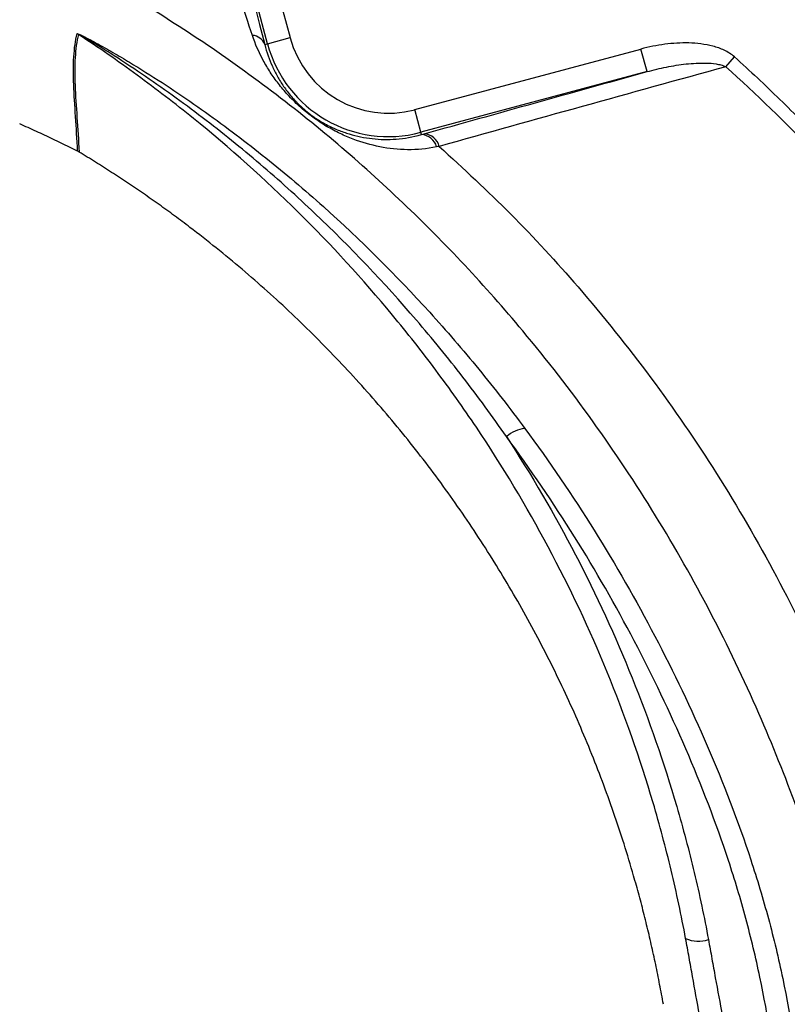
# Model space of a CAD drawing. Header units: millimetres. Extents: x 665 to 1372, y 953 to 2315.
# Tile 13 of 17: x 1037 to 1136, y 1995 to 2122. Entities that reach past the tile are written whole.
import ezdxf

# ---------------------------------------------------------------- set-up
doc = ezdxf.new("R2010")
doc.units = ezdxf.units.MM

msp = doc.modelspace()

# ---------------------------------------------------------------- linework, layer by layer
at = {"color": 7, "linetype": 'Continuous', "lineweight": 25}
for p, q in [((1063.56, 2150.48), (1071.92, 2119.32)), ((1069.02, 2118.54), (1060.67, 2149.71)), ((1068.66, 2118.44), (1069.02, 2118.54)), ((1069.02, 2118.54), (1071.92, 2119.32)), ((1087.9, 2110.09), (1116.9, 2117.86)), ((1117.68, 2114.96), (1116.9, 2117.86)), ((1127.77, 2115.59), (1128.89, 2116.84)), ((1117.68, 2114.96), (1088.68, 2107.19)), ((1088.68, 2107.19), (1087.9, 2110.09)), ((1088.76, 2106.9), (1088.68, 2107.19))]:
    msp.add_line(p, q, dxfattribs=at)
for radius in [258.01, 217.51, 211.5, 210.5]:
    msp.add_circle((994.77, 1967.24), radius, dxfattribs=at)
for centre, radius, start, end in [((1043.19, 2117.16), 3.02, 58.2193, 61.8524), ((1066.92, 2117.73), 1.89, 22.1491, 85.0581), ((1084.52, 2122.69), 16.05, 195, 285), ((1084.52, 2122.69), 13.05, 195, 285), ((1088.97, 2104.86), 2.14, 14.3222, 85.7784), ((1088.64, 2104.77), 2.13, 15.1584, 86.8874), ((1102.43, 2065.13), 4.13, 95.7511, 132.2187), ((1124.29, 2007.53), 4, 245.4422, 288.4012)]:
    msp.add_arc(centre, radius, start, end, dxfattribs=at)
for points, knots in [([(869.53, 1695.86), (861.05, 1699.21), (852.8, 1702.93), (836.71, 1711.08), (828.88, 1715.51), (813.64, 1725.08), (806.23, 1730.21), (795.45, 1738.45), (791.9, 1741.28), (786.67, 1745.67), (784.94, 1747.16), (781.52, 1750.16), (779.83, 1751.68), (771.46, 1759.36), (765.07, 1765.75), (752.88, 1779.03), (747.08, 1785.93), (736.07, 1800.21), (730.86, 1807.61), (724.73, 1817.17), (723.52, 1819.1), (721.15, 1822.99), (719.98, 1824.95), (716.55, 1830.85), (714.36, 1834.82), (708.05, 1846.83), (704.21, 1854.98), (697.25, 1871.57), (694.12, 1880.01), (688.59, 1897.16), (686.18, 1905.88), (683.64, 1916.96), (683.15, 1919.19), (682.23, 1923.65), (681.79, 1925.89), (680.56, 1932.59), (679.83, 1937.06), (677.95, 1950.49), (677.09, 1959.45), (676.13, 1977.41), (676.04, 1986.41), (676.62, 2004.43), (677.31, 2013.46), (678.66, 2024.76), (678.96, 2027.02), (679.6, 2031.53), (679.94, 2033.78), (681.04, 2040.5), (681.88, 2044.94), (683.76, 2053.77), (684.81, 2058.16), (687.07, 2066.87), (688.3, 2071.19), (692.23, 2084.09), (695.21, 2092.58), (701.87, 2109.35), (705.55, 2117.62), (710.59, 2127.82), (711.62, 2129.85), (713.72, 2133.88), (714.79, 2135.89), (718.05, 2141.85), (720.3, 2145.77), (727.27, 2157.37), (732.22, 2164.89), (742.7, 2179.51), (748.23, 2186.61), (759.9, 2200.37), (766.03, 2207.04), (778.9, 2219.93), (785.56, 2226.07), (799.29, 2237.75), (806.37, 2243.29), (820.96, 2253.79), (828.45, 2258.74), (843.88, 2268.04), (851.8, 2272.39), (861.98, 2277.45), (864.03, 2278.44), (868.15, 2280.39), (870.21, 2281.33), (876.42, 2284.11), (880.59, 2285.87), (893.17, 2290.89), (901.66, 2293.87), (918.84, 2299.15), (927.52, 2301.45), (945.09, 2305.4), (953.97, 2307.04), (965.19, 2308.67), (967.44, 2308.98), (971.95, 2309.55), (974.21, 2309.81), (980.98, 2310.52), (985.5, 2310.91), (999.02, 2311.82), (1008.02, 2312.07), (1025.99, 2311.89), (1034.96, 2311.46), (1052.87, 2309.9), (1061.81, 2308.78), (1075.2, 2306.57), (1079.66, 2305.75), (1086.34, 2304.38), (1088.57, 2303.9), (1093, 2302.9), (1095.2, 2302.38), (1106.2, 2299.68), (1114.86, 2297.19), (1131.94, 2291.57), (1140.35, 2288.44), (1156.93, 2281.54), (1165.09, 2277.77), (1177.13, 2271.63), (1181.12, 2269.51), (1187.04, 2266.19), (1189.01, 2265.07), (1192.93, 2262.77), (1194.88, 2261.61), (1204.58, 2255.67), (1212.11, 2250.66), (1226.71, 2240.1), (1233.78, 2234.56), (1244.05, 2225.86), (1247.42, 2222.9), (1254.02, 2216.81), (1257.25, 2213.69), (1266.8, 2204.17), (1272.95, 2197.57), (1280.36, 2189), (1281.83, 2187.27), (1284.74, 2183.78), (1286.18, 2182.02), (1290.45, 2176.7), (1293.21, 2173.12), (1301.31, 2162.24), (1306.41, 2154.82), (1316.06, 2139.65), (1320.6, 2131.9), (1329.11, 2116.07), (1333.08, 2107.99), (1338.61, 2095.61), (1340.39, 2091.45), (1343.78, 2083.03), (1345.41, 2078.78), (1350.04, 2065.96), (1352.8, 2057.32), (1356.47, 2044.22), (1357.62, 2039.83), (1359.74, 2031.01), (1360.72, 2026.57), (1363.42, 2013.2), (1364.89, 2004.24), (1367.17, 1986.25), (1367.98, 1977.21), (1368.69, 1963.6), (1368.84, 1959.05), (1368.98, 1949.96), (1368.96, 1945.43), (1368.66, 1931.82), (1368.13, 1922.77), (1366.83, 1909.22), (1366.31, 1904.7), (1365.11, 1895.68), (1364.43, 1891.19), (1362.9, 1882.22), (1362.05, 1877.75), (1360.17, 1868.85), (1359.13, 1864.42), (1355.78, 1851.2), (1353.23, 1842.49), (1347.53, 1825.27), (1344.38, 1816.76), (1339.2, 1804.14), (1337.39, 1799.96), (1333.64, 1791.68), (1331.69, 1787.58), (1327.65, 1779.43), (1325.55, 1775.39), (1321.23, 1767.4), (1319, 1763.44), (1312.1, 1751.7), (1307.23, 1744.03), (1299.52, 1732.78), (1296.88, 1729.07), (1291.48, 1721.76), (1288.71, 1718.15), (1280.22, 1707.47), (1274.32, 1700.55), (1268.17, 1693.84)], [0, 0, 0, 0, 0.015625, 0.015625, 0.03125, 0.03125, 0.046875, 0.046875, 0.054687, 0.054687, 0.058594, 0.058594, 0.0625, 0.0625, 0.078125, 0.078125, 0.09375, 0.09375, 0.109375, 0.109375, 0.113281, 0.113281, 0.117188, 0.117188, 0.125, 0.125, 0.140625, 0.140625, 0.15625, 0.15625, 0.171875, 0.171875, 0.175781, 0.175781, 0.179687, 0.179687, 0.1875, 0.1875, 0.203125, 0.203125, 0.21875, 0.21875, 0.234375, 0.234375, 0.238281, 0.238281, 0.242187, 0.242187, 0.25, 0.25, 0.257812, 0.257812, 0.265625, 0.265625, 0.28125, 0.28125, 0.296875, 0.296875, 0.300781, 0.300781, 0.304687, 0.304687, 0.3125, 0.3125, 0.328125, 0.328125, 0.34375, 0.34375, 0.359375, 0.359375, 0.375, 0.375, 0.390625, 0.390625, 0.40625, 0.40625, 0.421875, 0.421875, 0.425781, 0.425781, 0.429687, 0.429687, 0.4375, 0.4375, 0.453125, 0.453125, 0.46875, 0.46875, 0.484375, 0.484375, 0.488281, 0.488281, 0.492187, 0.492187, 0.5, 0.5, 0.515625, 0.515625, 0.53125, 0.53125, 0.546875, 0.546875, 0.554688, 0.554688, 0.558594, 0.558594, 0.5625, 0.5625, 0.578125, 0.578125, 0.59375, 0.59375, 0.609375, 0.609375, 0.617188, 0.617188, 0.621094, 0.621094, 0.625, 0.625, 0.640625, 0.640625, 0.65625, 0.65625, 0.664063, 0.664063, 0.671875, 0.671875, 0.6875, 0.6875, 0.691406, 0.691406, 0.695313, 0.695313, 0.703125, 0.703125, 0.71875, 0.71875, 0.734375, 0.734375, 0.75, 0.75, 0.757813, 0.757813, 0.765625, 0.765625, 0.78125, 0.78125, 0.789063, 0.789063, 0.796875, 0.796875, 0.8125, 0.8125, 0.828125, 0.828125, 0.835938, 0.835938, 0.84375, 0.84375, 0.859375, 0.859375, 0.867188, 0.867188, 0.875, 0.875, 0.882813, 0.882813, 0.890625, 0.890625, 0.90625, 0.90625, 0.921875, 0.921875, 0.929688, 0.929688, 0.9375, 0.9375, 0.945313, 0.945313, 0.953125, 0.953125, 0.96875, 0.96875, 0.976563, 0.976563, 0.984375, 0.984375, 1, 1, 1, 1]), ([(1044.67, 2104.77), (1044.6, 2106.29), (1044.5, 2107.78), (1044.32, 2110.62), (1044.23, 2111.99), (1044.13, 2114.55), (1044.12, 2115.75), (1044.26, 2117.95), (1044.39, 2118.94), (1044.61, 2119.83)], [0, 0, 0, 0, 0.25, 0.25, 0.5, 0.5, 0.75, 0.75, 1, 1, 1, 1]), ([(1044.78, 2119.73), (1044.56, 2118.85), (1044.42, 2117.85), (1044.29, 2115.66), (1044.29, 2114.46), (1044.45, 2110.61), (1044.72, 2107.71), (1044.87, 2104.66)], [0, 0, 0, 0, 0.25, 0.25, 0.5, 0.5, 1, 1, 1, 1]), ([(1044.61, 2119.83), (1044.61, 2119.83), (1044.63, 2119.84), (1044.66, 2119.83), (1044.69, 2119.82), (1044.79, 2119.79), (1044.87, 2119.75), (1045.11, 2119.65), (1045.29, 2119.56), (1045.64, 2119.38), (1045.82, 2119.29), (1046.17, 2119.11), (1046.35, 2119.01), (1046.89, 2118.72), (1047.25, 2118.53), (1047.97, 2118.13), (1048.32, 2117.93), (1049.39, 2117.32), (1050.1, 2116.9), (1051.51, 2116.06), (1052.21, 2115.63), (1054.3, 2114.33), (1055.67, 2113.45), (1058.39, 2111.63), (1059.74, 2110.7), (1063.72, 2107.87), (1066.3, 2105.92), (1071.33, 2101.88), (1073.79, 2099.81), (1080.96, 2093.39), (1085.5, 2088.87), (1090.89, 2082.94), (1091.95, 2081.74), (1094.05, 2079.3), (1095.08, 2078.07), (1098.14, 2074.35), (1100.11, 2071.82), (1102.01, 2069.24)], [0, 0, 0, 0, 0.001953, 0.001953, 0.003906, 0.003906, 0.007812, 0.007812, 0.015625, 0.015625, 0.023437, 0.023437, 0.03125, 0.03125, 0.046875, 0.046875, 0.0625, 0.0625, 0.09375, 0.09375, 0.125, 0.125, 0.1875, 0.1875, 0.25, 0.25, 0.375, 0.375, 0.5, 0.5, 0.75, 0.75, 0.8125, 0.8125, 0.875, 0.875, 1, 1, 1, 1]), ([(1099.65, 2068.19), (1097.86, 2070.77), (1096, 2073.31), (1093.11, 2077.05), (1092.13, 2078.29), (1090.13, 2080.73), (1089.13, 2081.94), (1084, 2087.91), (1079.67, 2092.46), (1072.82, 2098.95), (1070.48, 2101.06), (1065.66, 2105.15), (1063.2, 2107.15), (1059.39, 2110.04), (1058.11, 2111), (1055.51, 2112.87), (1054.2, 2113.78), (1051.54, 2115.58), (1050.2, 2116.46), (1048.16, 2117.75), (1047.48, 2118.18), (1046.44, 2118.8), (1046.1, 2119.01), (1045.57, 2119.31), (1045.4, 2119.41), (1045.14, 2119.56), (1045.05, 2119.61), (1044.92, 2119.67), (1044.88, 2119.7), (1044.83, 2119.72), (1044.81, 2119.73), (1044.78, 2119.74), (1044.78, 2119.74), (1044.78, 2119.73)], [0, 0, 0, 0, 0.125, 0.125, 0.1875, 0.1875, 0.25, 0.25, 0.5, 0.5, 0.625, 0.625, 0.75, 0.75, 0.8125, 0.8125, 0.875, 0.875, 0.9375, 0.9375, 0.96875, 0.96875, 0.984375, 0.984375, 0.992188, 0.992188, 0.996094, 0.996094, 0.998047, 0.998047, 0.999023, 0.999023, 1, 1, 1, 1]), ([(1122.63, 2003.9), (1122.08, 2006.83), (1121.46, 2009.74), (1120.42, 2014.09), (1120.05, 2015.54), (1119.28, 2018.42), (1118.88, 2019.85), (1116.77, 2026.97), (1114.81, 2032.55), (1110.33, 2043.47), (1107.81, 2048.82), (1102.22, 2059.28), (1099.15, 2064.39), (1094.96, 2070.64), (1094.1, 2071.87), (1092.37, 2074.32), (1091.48, 2075.53), (1088.79, 2079.13), (1086.94, 2081.48), (1081.23, 2088.37), (1077.19, 2092.77), (1068.69, 2101.17), (1064.21, 2105.17), (1058.34, 2109.92), (1057.15, 2110.86), (1054.74, 2112.71), (1053.53, 2113.62), (1049.84, 2116.32), (1047.33, 2118.06), (1044.78, 2119.73)], [0, 0, 0, 0, 0.0625, 0.0625, 0.09375, 0.09375, 0.125, 0.125, 0.25, 0.25, 0.375, 0.375, 0.5, 0.5, 0.53125, 0.53125, 0.5625, 0.5625, 0.625, 0.625, 0.75, 0.75, 0.875, 0.875, 0.90625, 0.90625, 0.9375, 0.9375, 1, 1, 1, 1]), ([(1090.7, 2105.32), (1089.43, 2105.06), (1088.2, 2104.95), (1085.78, 2104.97), (1084.6, 2105.1), (1082.25, 2105.56), (1081.12, 2105.88), (1079.44, 2106.52), (1078.88, 2106.76), (1078.04, 2107.17), (1077.76, 2107.31), (1077.19, 2107.62), (1076.9, 2107.78), (1076.31, 2108.12), (1076.02, 2108.31), (1075.43, 2108.7), (1075.13, 2108.91), (1074.68, 2109.24), (1074.53, 2109.35), (1074.23, 2109.58), (1074.09, 2109.69), (1073.65, 2110.05), (1073.37, 2110.29), (1072.83, 2110.78), (1072.58, 2111.02), (1072.09, 2111.5), (1071.86, 2111.74), (1071.42, 2112.22), (1071.21, 2112.47), (1070.8, 2112.95), (1070.61, 2113.19), (1070.05, 2113.91), (1069.7, 2114.39), (1069.06, 2115.38), (1068.76, 2115.88), (1067.93, 2117.42), (1067.45, 2118.49), (1067.08, 2119.61)], [0, 0, 0, 0, 0.125, 0.125, 0.25, 0.25, 0.375, 0.375, 0.4375, 0.4375, 0.46875, 0.46875, 0.5, 0.5, 0.53125, 0.53125, 0.5625, 0.5625, 0.578125, 0.578125, 0.59375, 0.59375, 0.625, 0.625, 0.65625, 0.65625, 0.6875, 0.6875, 0.71875, 0.71875, 0.75, 0.75, 0.8125, 0.8125, 0.875, 0.875, 1, 1, 1, 1]), ([(1068.66, 2118.44), (1068.91, 2117.46), (1069.24, 2116.53), (1069.84, 2115.2), (1070.06, 2114.77), (1070.54, 2113.91), (1070.8, 2113.49), (1071.23, 2112.86), (1071.39, 2112.65), (1071.71, 2112.23), (1071.88, 2112.02), (1072.24, 2111.59), (1072.43, 2111.38), (1072.75, 2111.05), (1072.85, 2110.94), (1073.08, 2110.72), (1073.2, 2110.6), (1073.57, 2110.26), (1073.83, 2110.03), (1074.39, 2109.58), (1074.67, 2109.36), (1075.09, 2109.07), (1075.24, 2108.97), (1075.51, 2108.79), (1075.65, 2108.71), (1076.05, 2108.46), (1076.32, 2108.31), (1077.09, 2107.9), (1077.58, 2107.68), (1078.55, 2107.28), (1079.02, 2107.12), (1079.99, 2106.83), (1080.47, 2106.71), (1081.45, 2106.51), (1081.95, 2106.43), (1083.46, 2106.26), (1084.48, 2106.24), (1086.57, 2106.4), (1087.64, 2106.58), (1088.76, 2106.9)], [0, 0, 0, 0, 0.125, 0.125, 0.1875, 0.1875, 0.25, 0.25, 0.28125, 0.28125, 0.3125, 0.3125, 0.34375, 0.34375, 0.359375, 0.359375, 0.375, 0.375, 0.40625, 0.40625, 0.4375, 0.4375, 0.453125, 0.453125, 0.46875, 0.46875, 0.5, 0.5, 0.5625, 0.5625, 0.625, 0.625, 0.6875, 0.6875, 0.75, 0.75, 0.875, 0.875, 1, 1, 1, 1]), ([(1128.89, 2116.84), (1128.5, 2117.2), (1128.05, 2117.48), (1127.11, 2117.92), (1126.63, 2118.09), (1125.63, 2118.35), (1125.11, 2118.45), (1124.08, 2118.58), (1123.56, 2118.62), (1122, 2118.66), (1120.97, 2118.6), (1118.92, 2118.33), (1117.91, 2118.13), (1116.9, 2117.86)], [0, 0, 0, 0, 0.125, 0.125, 0.25, 0.25, 0.375, 0.375, 0.5, 0.5, 0.75, 0.75, 1, 1, 1, 1]), ([(1117.68, 2114.96), (1118.5, 2115.18), (1119.33, 2115.38), (1121, 2115.71), (1121.84, 2115.85), (1123.12, 2115.99), (1123.54, 2116.02), (1124.4, 2116.07), (1124.83, 2116.07), (1125.68, 2116.05), (1126.11, 2116.02), (1126.74, 2115.92), (1126.95, 2115.88), (1127.37, 2115.76), (1127.57, 2115.69), (1127.77, 2115.59)], [0, 0, 0, 0, 0.25, 0.25, 0.5, 0.5, 0.625, 0.625, 0.75, 0.75, 0.875, 0.875, 0.9375, 0.9375, 1, 1, 1, 1]), ([(1128.89, 2116.84), (1130.87, 2115.07), (1132.81, 2113.25), (1136.62, 2109.54), (1138.48, 2107.66), (1143.93, 2101.9), (1147.41, 2097.94), (1157.35, 2085.66), (1163.33, 2076.98), (1171.3, 2063.16), (1173.76, 2058.47), (1178.3, 2048.94), (1180.38, 2044.09), (1184.16, 2034.24), (1185.86, 2029.24), (1188.11, 2021.61), (1188.81, 2019.05), (1190.12, 2013.89), (1190.72, 2011.3), (1191.27, 2008.7)], [0, 0, 0, 0, 0.0625, 0.0625, 0.125, 0.125, 0.25, 0.25, 0.5, 0.5, 0.625, 0.625, 0.75, 0.75, 0.875, 0.875, 0.9375, 0.9375, 1, 1, 1, 1]), ([(1089.12, 2107), (1093.86, 2108.32), (1098.62, 2109.65), (1108.14, 2112.3), (1112.91, 2113.63), (1117.68, 2114.96)], [0, 0, 0, 0, 0.5, 0.5, 1, 1, 1, 1]), ([(1127.77, 2115.59), (1121.63, 2113.89), (1115.49, 2112.19), (1103.24, 2108.79), (1097.13, 2107.09), (1091.04, 2105.39)], [0, 0, 0, 0, 0.5, 0.5, 1, 1, 1, 1]), ([(1189.78, 2008.39), (1189.23, 2010.96), (1188.64, 2013.53), (1187.35, 2018.64), (1186.65, 2021.18), (1184.42, 2028.74), (1182.73, 2033.7), (1177.12, 2048.34), (1172.62, 2057.78), (1162.07, 2076.03), (1156.13, 2084.65), (1146.22, 2096.84), (1142.75, 2100.78), (1135.48, 2108.41), (1131.69, 2112.08), (1127.77, 2115.59)], [0, 0, 0, 0, 0.0625, 0.0625, 0.125, 0.125, 0.25, 0.25, 0.5, 0.5, 0.75, 0.75, 0.875, 0.875, 1, 1, 1, 1]), ([(1044.67, 2104.77), (1044.32, 2104.94), (1043.62, 2105.29), (1042.57, 2105.81), (1041.51, 2106.31), (1040.45, 2106.81), (1039.39, 2107.31), (1038.32, 2107.79), (1037.6, 2108.11), (1037.25, 2108.27)], [0, 0, 0, 0, 0.142816, 0.285635, 0.428463, 0.571306, 0.714172, 0.857068, 1, 1, 1, 1]), ([(1119.77, 1995.45), (1119.7, 1995.88), (1119.54, 1996.73), (1119.3, 1998.01), (1119.05, 1999.29), (1118.79, 2000.56), (1118.51, 2001.84), (1118.23, 2003.11), (1117.94, 2004.38), (1117.63, 2005.64), (1117.32, 2006.9), (1117, 2008.17), (1116.66, 2009.43), (1116.31, 2010.68), (1115.31, 2014.24), (1113.46, 2020.05), (1110.47, 2028.01), (1107.06, 2035.8), (1103.23, 2043.41), (1098.99, 2050.81), (1094.37, 2057.98), (1089.36, 2064.91), (1083.98, 2071.56), (1078.25, 2077.93), (1072.19, 2083.98), (1065.8, 2089.7), (1060.71, 2093.79), (1057.11, 2096.49), (1055.12, 2097.93), (1053.11, 2099.34), (1051.08, 2100.72), (1049.03, 2102.06), (1046.97, 2103.38), (1045.57, 2104.23), (1044.87, 2104.66)], [0, 0, 0, 0, 0.009539, 0.019075, 0.02861, 0.038144, 0.047677, 0.057211, 0.066746, 0.076283, 0.085822, 0.095364, 0.104909, 0.114459, 0.124013, 0.186218, 0.248355, 0.310652, 0.373016, 0.435522, 0.497964, 0.560535, 0.623167, 0.685915, 0.748593, 0.811367, 0.874209, 0.892205, 0.910185, 0.928154, 0.946115, 0.964074, 0.982034, 1, 1, 1, 1]), ([(1102.01, 2069.24), (1105.17, 2064.98), (1108.13, 2060.63), (1113.68, 2051.75), (1116.27, 2047.23), (1121.1, 2038.02), (1123.34, 2033.33), (1127.46, 2023.8), (1129.35, 2018.95), (1131.79, 2011.49), (1132.55, 2008.98), (1133.58, 2005.16), (1133.91, 2003.89), (1134.52, 2001.33), (1134.81, 2000.04), (1136.16, 1993.62), (1136.94, 1988.46), (1137.91, 1978.1), (1138.1, 1972.9), (1137.96, 1965.08), (1137.84, 1962.47), (1137.55, 1958.54), (1137.44, 1957.23), (1137.18, 1954.62), (1137.03, 1953.31), (1136.86, 1952.01)], [0, 0, 0, 0, 0.125, 0.125, 0.25, 0.25, 0.375, 0.375, 0.5, 0.5, 0.5625, 0.5625, 0.59375, 0.59375, 0.625, 0.625, 0.75, 0.75, 0.875, 0.875, 0.9375, 0.9375, 0.96875, 0.96875, 1, 1, 1, 1]), ([(1099.65, 2068.19), (1102.87, 2063.26), (1105.82, 2058.21), (1111.19, 2047.9), (1113.61, 2042.64), (1117.94, 2031.89), (1119.84, 2026.4), (1121.89, 2019.4), (1122.28, 2018), (1123.03, 2015.17), (1123.39, 2013.75), (1124.41, 2009.48), (1125.02, 2006.62), (1125.55, 2003.74)], [0, 0, 0, 0, 0.25, 0.25, 0.5, 0.5, 0.75, 0.75, 0.8125, 0.8125, 0.875, 0.875, 1, 1, 1, 1]), ([(1133.89, 1953.1), (1134.05, 1954.38), (1134.2, 1955.66), (1134.46, 1958.24), (1134.57, 1959.52), (1134.85, 1963.38), (1134.97, 1965.94), (1135.11, 1973.62), (1134.92, 1978.71), (1133.97, 1988.86), (1133.21, 1993.91), (1131.62, 2001.45), (1131.02, 2003.95), (1129.67, 2008.95), (1128.93, 2011.42), (1126.52, 2018.75), (1124.67, 2023.52), (1120.61, 2032.89), (1118.41, 2037.5), (1113.66, 2046.55), (1111.11, 2051), (1105.66, 2059.72), (1102.75, 2064), (1099.65, 2068.19)], [0, 0, 0, 0, 0.03125, 0.03125, 0.0625, 0.0625, 0.125, 0.125, 0.25, 0.25, 0.375, 0.375, 0.4375, 0.4375, 0.5, 0.5, 0.625, 0.625, 0.75, 0.75, 0.875, 0.875, 1, 1, 1, 1]), ([(1129.7, 1964.82), (1128.52, 1971.33), (1127.35, 1977.85), (1125.58, 1987.62), (1124.99, 1990.87), (1124.1, 1995.76), (1123.66, 1998.2), (1123.15, 2001.05), (1122.93, 2002.27), (1122.78, 2003.09), (1122.71, 2003.49), (1122.63, 2003.9)], [0, 0, 0, 0, 0.5, 0.5, 0.75, 0.75, 0.875, 0.9375, 0.96875, 0.96875, 1, 1, 1, 1]), ([(1125.55, 2003.74), (1125.7, 2002.93), (1125.85, 2002.11), (1126.14, 2000.48), (1126.58, 1998.04), (1127.03, 1995.6), (1127.91, 1990.72), (1128.5, 1987.46), (1130.26, 1977.69), (1131.44, 1971.18), (1132.61, 1964.66)], [0, 0, 0, 0, 0.0625, 0.0625, 0.125, 0.25, 0.25, 0.5, 0.5, 1, 1, 1, 1])]:
    msp.add_open_spline(points, degree=3, knots=knots, dxfattribs=at)
at = {"color": 8, "linetype": 'Continuous', "lineweight": 25}
for points, knots in [([(1093.52, 1850.54), (1094.63, 1851.46), (1098.96, 1855.09), (1105.9, 1862.3), (1114.25, 1872.12), (1121.75, 1882.72), (1128.35, 1893.88), (1134.05, 1905.63), (1138.78, 1917.94), (1142.46, 1930.61), (1145.03, 1943.44), (1146.52, 1956.45), (1146.89, 1969.67), (1146.11, 1982.83), (1144.13, 1995.67), (1141.07, 2008.21), (1137.03, 2020.58), (1131.99, 2033.13), (1125.98, 2045.69), (1118.87, 2058.23), (1110.83, 2070.31), (1102.57, 2080.97), (1094.38, 2090.23), (1086.46, 2098.22), (1078.01, 2105.82), (1069.04, 2112.98), (1059.57, 2119.66), (1050.4, 2125.34), (1041.65, 2130.1), (1033.21, 2133.88), (1024.38, 2136.88), (1017.87, 2138.49), (1014.37, 2139.15), (1013.95, 2139.23)], [0, 0, 0, 0, 0.011842, 0.046531, 0.082186, 0.117841, 0.153294, 0.188746, 0.225218, 0.261689, 0.297227, 0.332765, 0.369377, 0.405987, 0.44107, 0.476162, 0.512135, 0.548114, 0.587367, 0.626621, 0.666674, 0.706726, 0.737554, 0.768407, 0.799234, 0.831032, 0.862857, 0.894654, 0.91977, 0.944871, 0.970662, 0.996453, 1, 1, 1, 1]), ([(1091.04, 2105.39), (1094.14, 2102.53), (1100.35, 2096.8), (1109.43, 2086.91), (1118.31, 2075.85), (1126.82, 2063.45), (1134.43, 2050.36), (1140.85, 2037.15), (1146.13, 2024.07), (1150.38, 2011.1), (1153.65, 1997.75), (1155.76, 1984.07), (1156.61, 1970.28), (1156.28, 1956.35), (1154.73, 1942.36), (1151.99, 1928.57), (1148.13, 1915.23), (1143.19, 1902.27), (1137.12, 1889.66), (1130.05, 1877.69), (1122.15, 1866.54), (1113.42, 1856.16), (1103.89, 1846.43), (1096.84, 1840.63), (1093.35, 1837.76)], [0, 0, 0, 0, 0.041299, 0.082775, 0.131454, 0.180134, 0.229922, 0.279712, 0.323895, 0.368072, 0.413266, 0.458451, 0.503441, 0.548434, 0.594812, 0.64119, 0.685985, 0.730779, 0.776868, 0.822956, 0.866796, 0.910636, 0.955697, 1, 1, 1, 1])]:
    msp.add_open_spline(points, degree=3, knots=knots, dxfattribs=at)
at = {"color": 7, "linetype": 'Continuous', "lineweight": 25}
for points in [[(1067.08, 2119.61), (1066.56, 2121.17), (1066, 2122.83), (1065.4, 2124.57)], [(1067.31, 2123.76), (1067.79, 2121.88), (1068.25, 2120.1), (1068.66, 2118.44)], [(1088.76, 2106.9), (1088.88, 2106.93), (1089, 2106.96), (1089.12, 2107)], [(1044.87, 2104.66), (1044.81, 2104.7), (1044.74, 2104.73), (1044.67, 2104.77)], [(1091.04, 2105.39), (1090.92, 2105.37), (1090.81, 2105.35), (1090.7, 2105.32)]]:
    msp.add_open_spline(points, degree=3, dxfattribs=at)

doc.saveas('drawing.dxf')
